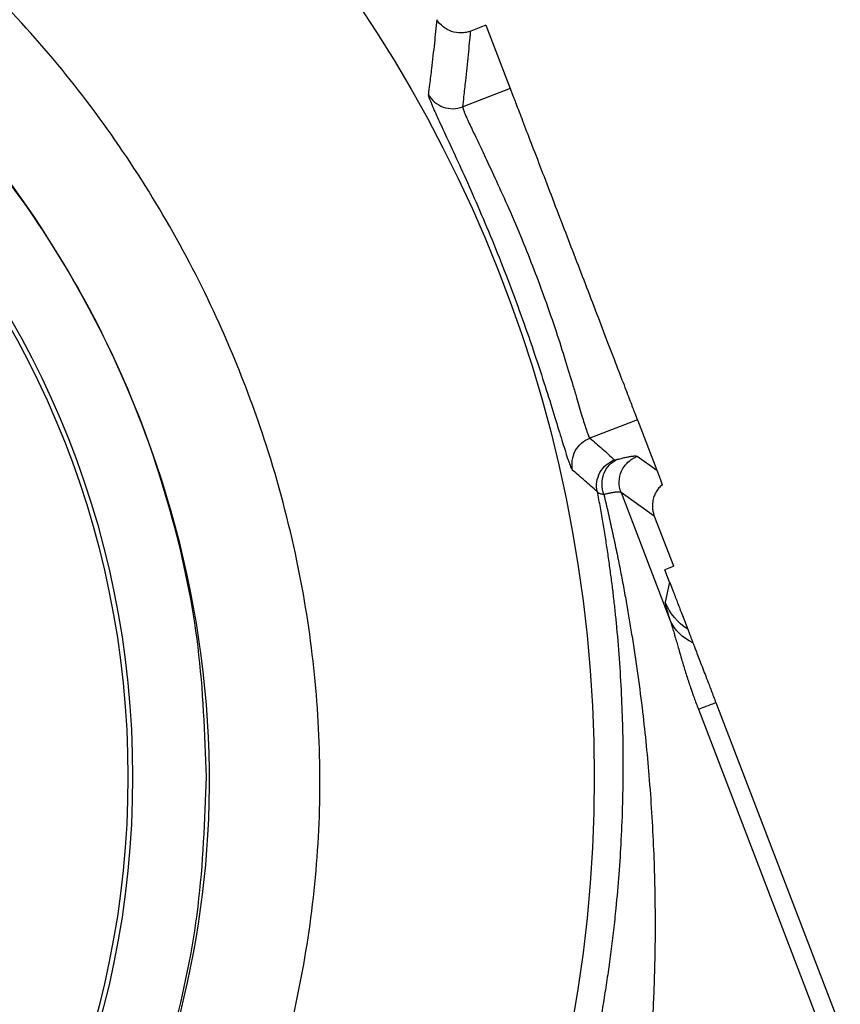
# Model space of a CAD drawing. Header units: inches. Extents: x 0.6 to 16.3, y 0.2 to 11.5.
# Tile 10 of 24: x 5.2 to 6.3, y 7.6 to 9. Entities that reach past the tile are written whole.
import ezdxf

# ---------------------------------------------------------------- set-up
doc = ezdxf.new("R2010")
doc.units = ezdxf.units.IN
doc.header["$MEASUREMENT"] = 0

msp = doc.modelspace()

# ---------------------------------------------------------------- linework, layer by layer
at = {"color": 7, "linetype": 'Continuous', "lineweight": 25}
for p, q in [((5.8347, 9.0052), (5.813, 8.9968)), ((5.8347, 9.0052), (5.8694, 8.9148)), ((5.8694, 8.9148), (5.8017, 8.8888)), ((6.0507, 8.4424), (5.9831, 8.4165)), ((6.0507, 8.4424), (6.0782, 8.3707)), ((6.0504, 8.3904), (6.0782, 8.3707)), ((6.0274, 8.3388), (6.0972, 8.157)), ((6.0748, 8.3052), (6.0274, 8.3388)), ((6.0748, 8.3052), (6.102, 8.2344)), ((6.1017, 8.2331), (6.0899, 8.2286)), ((6.102, 8.2344), (6.1017, 8.2331)), ((6.0967, 8.2109), (6.0899, 8.2286)), ((6.0967, 8.2109), (6.0904, 8.1826)), ((6.1626, 8.0392), (6.3401, 7.577)), ((6.1377, 8.0296), (6.3151, 7.5674))]:
    msp.add_line(p, q, dxfattribs=at)
for radius in [1.9709, 1.3127, 1.306]:
    msp.add_circle((4.0182, 7.9332), radius, dxfattribs=at)
for points, knots in [([(2.4381, 7.9332), (2.4381, 7.94), (2.4382, 7.9536), (2.4387, 7.9745), (2.4394, 7.9959), (2.4405, 8.0179), (2.442, 8.0404), (2.4439, 8.0635), (2.4476, 8.1022), (2.4551, 8.161), (2.4688, 8.2368), (2.4869, 8.3144), (2.508, 8.388), (2.5327, 8.4611), (2.5707, 8.558), (2.6266, 8.675), (2.7042, 8.8047), (2.7947, 8.9293), (2.8972, 9.0456), (3.0137, 9.1537), (3.1373, 9.2474), (3.2701, 9.3281), (3.4106, 9.3942), (3.5571, 9.4456), (3.7577, 9.4943), (4.0159, 9.5186), (4.274, 9.4941), (4.4497, 9.4517), (4.548, 9.4203), (4.649, 9.3825), (4.7663, 9.3276), (4.8995, 9.2477), (5.0203, 9.1575), (5.1345, 9.0523), (5.2378, 8.9364), (5.3298, 8.8106), (5.4092, 8.6772), (5.4734, 8.5419), (5.527, 8.397), (5.5668, 8.2472), (5.5919, 8.089), (5.6007, 7.9346), (5.5934, 7.78), (5.5701, 7.627), (5.5316, 7.477), (5.4783, 7.3301), (5.4115, 7.19), (5.3345, 7.0616), (5.2441, 6.9368), (5.1411, 6.8203), (5.0228, 6.7112), (4.9076, 6.6248), (4.7752, 6.5434), (4.6288, 6.4725), (4.4712, 6.4176), (4.3243, 6.382), (4.1781, 6.3596), (4.0744, 6.3538), (3.9669, 6.3536), (3.863, 6.3584), (3.7092, 6.381), (3.5583, 6.4191), (3.4118, 6.4719), (3.2713, 6.5386), (3.1382, 6.6184), (3.0137, 6.7105), (2.8989, 6.8143), (2.7951, 6.9291), (2.707, 7.0482), (2.6262, 7.1808), (2.5683, 7.3007), (2.5288, 7.4037), (2.5047, 7.4775), (2.4849, 7.549), (2.4689, 7.6208), (2.4553, 7.6973), (2.4459, 7.7706), (2.4407, 7.8383), (2.4387, 7.886), (2.4382, 7.9156), (2.4381, 7.9294), (2.4381, 7.9332)], [0, 0, 0, 0, 0.002041, 0.004142, 0.006303, 0.008523, 0.010803, 0.013143, 0.015542, 0.02255, 0.03108, 0.03886, 0.046636, 0.054253, 0.062217, 0.078117, 0.09343, 0.107875, 0.124663, 0.140275, 0.155893, 0.171544, 0.187199, 0.202817, 0.218423, 0.249606, 0.280797, 0.296405, 0.30421, 0.312017, 0.329059, 0.343302, 0.358958, 0.374592, 0.390225, 0.405864, 0.421675, 0.437144, 0.451122, 0.468372, 0.483955, 0.499527, 0.515112, 0.530696, 0.546291, 0.561906, 0.577901, 0.593188, 0.607163, 0.624489, 0.640139, 0.655803, 0.667989, 0.687134, 0.704906, 0.718383, 0.732818, 0.749627, 0.749733, 0.765368, 0.781034, 0.796718, 0.812392, 0.828089, 0.843694, 0.859302, 0.874872, 0.890449, 0.90607, 0.919648, 0.937373, 0.946271, 0.953027, 0.960867, 0.968708, 0.975284, 0.98439, 0.991029, 0.995844, 0.998834, 1, 1, 1, 1]), ([(2.5957, 7.9332), (2.5957, 8.4446), (2.8964, 8.9486), (3.7985, 9.4266), (4.3679, 9.4017), (5.2124, 8.8543), (5.4673, 8.3474), (5.4118, 7.3978), (5.1536, 6.9625), (4.4623, 6.5356), (4.0908, 6.4686), (3.4661, 6.5926), (3.2084, 6.7311), (2.8509, 7.089), (2.7283, 7.2912), (2.6175, 7.6466), (2.5957, 7.791), (2.5957, 7.9332)], [37.811734, 37.811734, 37.811734, 37.811734, 44.340812, 44.340812, 50.733832, 50.733832, 57.075598, 57.075598, 62.845492, 62.845492, 67.352205, 67.352205, 70.901125, 70.901125, 73.807182, 73.807182, 75.623468, 75.623468, 75.623468, 75.623468]), ([(5.4363, 7.9332), (5.434, 7.9951), (5.4293, 8.1188), (5.3916, 8.3013), (5.3322, 8.4775), (5.2498, 8.6443), (5.1465, 8.799), (5.0238, 8.9388), (4.8839, 9.0615), (4.7293, 9.1648), (4.5624, 9.2471), (4.3863, 9.3069), (4.2038, 9.3432), (4.0182, 9.3554), (3.8326, 9.3432), (3.6501, 9.3069), (3.4739, 9.2472), (3.3074, 9.1646), (3.1574, 9.0664), (3.0716, 8.9871), (3.0313, 8.9499)], [0, 0, 0, 0, 0.05591, 0.111819, 0.167729, 0.223638, 0.279548, 0.335458, 0.391367, 0.447277, 0.503187, 0.559096, 0.615006, 0.670915, 0.726825, 0.782735, 0.838644, 0.894554, 0.950464, 1, 1, 1, 1]), ([(5.7646, 9.0131), (5.7635, 9.002), (5.7624, 8.9908), (5.7599, 8.9676), (5.7585, 8.9555), (5.7562, 8.9358), (5.7553, 8.9282), (5.7538, 8.916), (5.7532, 8.9113), (5.7526, 8.9066)], [0.95513045, 0.95513045, 0.95513045, 0.95513045, 0.96620622, 0.96620622, 0.97833367, 0.97833367, 0.98591333, 0.98591333, 0.99065061, 0.99065061, 0.99065061, 0.99065061]), ([(5.813, 8.9968), (5.8108, 8.996), (5.8086, 8.9954), (5.8041, 8.9945), (5.8018, 8.9942), (5.7948, 8.9941), (5.7902, 8.9948), (5.7814, 8.9977), (5.7774, 9), (5.7701, 9.0058), (5.7671, 9.0092), (5.7646, 9.0131)], [0, 0, 0, 0, 0.125, 0.125, 0.25, 0.25, 0.5, 0.5, 0.75, 0.75, 1, 1, 1, 1]), ([(5.8017, 8.8888), (5.8023, 8.8936), (5.8029, 8.8984), (5.8043, 8.9108), (5.8051, 8.9185), (5.8073, 8.9384), (5.8086, 8.9507), (5.8109, 8.9743), (5.8119, 8.9855), (5.8129, 8.9968)], [0.95513045, 0.95513045, 0.95513045, 0.95513045, 0.95986774, 0.95986774, 0.96744739, 0.96744739, 0.97957484, 0.97957484, 0.99063736, 0.99063736, 0.99063736, 0.99063736]), ([(5.7526, 8.9066), (5.7525, 8.9064), (5.7525, 8.906), (5.7527, 8.9052), (5.7529, 8.9042), (5.7533, 8.9029), (5.7537, 8.9014), (5.7543, 8.8998), (5.7551, 8.8979), (5.7559, 8.8958), (5.7569, 8.8935), (5.7579, 8.8909), (5.7591, 8.8882), (5.7604, 8.8852), (5.7644, 8.8763), (5.7726, 8.8585), (5.7878, 8.826), (5.8057, 8.7868), (5.8255, 8.742), (5.8459, 8.6935), (5.866, 8.6427), (5.885, 8.5915), (5.9024, 8.5417), (5.9177, 8.4951), (5.9306, 8.454), (5.9411, 8.4195), (5.9473, 8.3995), (5.9508, 8.3887), (5.9526, 8.3836), (5.9541, 8.3793), (5.9554, 8.3758), (5.9566, 8.3731), (5.9576, 8.3712), (5.9581, 8.3707), (5.9584, 8.3704)], [0, 0, 0, 0, 0.0096667, 0.0193087, 0.0289343, 0.0385519, 0.0481697, 0.057796, 0.0674391, 0.0771073, 0.0868086, 0.0965512, 0.1063431, 0.116192, 0.1261056, 0.1893676, 0.2513898, 0.3131687, 0.3756612, 0.4380555, 0.4996447, 0.5612232, 0.6237945, 0.6862178, 0.7481673, 0.8106842, 0.87356, 0.8916826, 0.9096966, 0.9276548, 0.9456109, 0.9636185, 0.9817307, 1, 1, 1, 1]), ([(5.8694, 8.9148), (5.8694, 8.9147), (5.8695, 8.9144), (5.8698, 8.9137), (5.8701, 8.9128), (5.8706, 8.9117), (5.8711, 8.9104), (5.872, 8.9078), (5.8738, 8.9032), (5.877, 8.895), (5.8809, 8.8848), (5.8873, 8.8681), (5.8971, 8.8425), (5.9114, 8.8054), (5.9272, 8.7642), (5.9436, 8.7214), (5.96, 8.6786), (5.9765, 8.6358), (5.9929, 8.5931), (6.0087, 8.5518), (6.0229, 8.5147), (6.0328, 8.4891), (6.0392, 8.4725), (6.0431, 8.4622), (6.0462, 8.4541), (6.0483, 8.4488), (6.0496, 8.4454), (6.0503, 8.4434), (6.0506, 8.4428), (6.0507, 8.4424)], [0, 0, 0, 0, 0.009781, 0.019544, 0.029298, 0.039051, 0.048811, 0.058587, 0.089502, 0.120435, 0.152548, 0.18468, 0.250112, 0.315544, 0.379711, 0.441491, 0.500003, 0.558515, 0.620295, 0.684463, 0.749895, 0.815327, 0.84744, 0.879571, 0.910486, 0.941419, 0.960946, 0.98045, 1, 1, 1, 1]), ([(5.8017, 8.8888), (5.8017, 8.8887), (5.8017, 8.8883), (5.8018, 8.8874), (5.8021, 8.8864), (5.8025, 8.885), (5.8031, 8.8834), (5.8038, 8.8815), (5.8047, 8.8793), (5.8057, 8.8769), (5.8069, 8.8741), (5.8083, 8.8709), (5.8107, 8.8658), (5.8144, 8.8578), (5.8198, 8.8464), (5.8263, 8.8329), (5.8358, 8.813), (5.8495, 8.7836), (5.8674, 8.7437), (5.8857, 8.7009), (5.9033, 8.657), (5.9197, 8.6127), (5.9348, 8.5686), (5.9482, 8.5269), (5.9575, 8.496), (5.9638, 8.4748), (5.968, 8.4603), (5.9716, 8.4481), (5.9745, 8.4385), (5.9767, 8.4316), (5.9784, 8.4265), (5.9799, 8.4224), (5.9812, 8.4194), (5.9822, 8.4173), (5.9828, 8.4168), (5.9831, 8.4165)], [0, 0, 0, 0, 0.010468, 0.021113, 0.031935, 0.042935, 0.054113, 0.06547, 0.077006, 0.08872, 0.100615, 0.112689, 0.124942, 0.155273, 0.187549, 0.215198, 0.249899, 0.312176, 0.37468, 0.440774, 0.499782, 0.55881, 0.624961, 0.687514, 0.749775, 0.783681, 0.812189, 0.844837, 0.8748, 0.896426, 0.917746, 0.938762, 0.959474, 0.979886, 1, 1, 1, 1]), ([(5.9831, 8.4165), (5.9889, 8.4113), (6.0007, 8.401), (6.0123, 8.3906), (6.0181, 8.3854)], [0, 0, 0, 0, 0.498668, 1, 1, 1, 1]), ([(6.0181, 8.3854), (6.0181, 8.3854), (6.0182, 8.3854), (6.0183, 8.3853), (6.0185, 8.3853), (6.019, 8.3853), (6.0195, 8.3854), (6.0207, 8.3857), (6.0215, 8.3858), (6.0224, 8.3861)], [0, 0, 0, 0, 0.00873285, 0.00873285, 0.02270541, 0.02270541, 0.04506151, 0.04506151, 0.06986281, 0.06986281, 0.06986281, 0.06986281]), ([(6.0224, 8.3861), (6.0235, 8.3864), (6.0258, 8.387), (6.029, 8.3878), (6.032, 8.3885), (6.0348, 8.3891), (6.0374, 8.3896), (6.0397, 8.3901), (6.0424, 8.3905), (6.0451, 8.3909), (6.0476, 8.391), (6.0495, 8.3909), (6.0501, 8.3906), (6.0504, 8.3904)], [0, 0, 0, 0, 0.071585, 0.143018, 0.214358, 0.285665, 0.356999, 0.428419, 0.499986, 0.625079, 0.749899, 0.874765, 1, 1, 1, 1]), ([(6.0274, 8.3388), (6.0256, 8.3437), (6.0247, 8.3489), (6.025, 8.3594), (6.0261, 8.3646), (6.0304, 8.3741), (6.0335, 8.3785), (6.0411, 8.3857), (6.0456, 8.3885), (6.0504, 8.3904)], [0, 0, 0, 0, 0.25, 0.25, 0.5, 0.5, 0.75, 0.75, 1, 1, 1, 1]), ([(5.9932, 8.3401), (5.9874, 8.3452), (5.9759, 8.3553), (5.9642, 8.3654), (5.9584, 8.3704)], [0, 0, 0, 0, 0.50212, 1, 1, 1, 1]), ([(6.0782, 8.3707), (6.0789, 8.3691), (6.0801, 8.3659), (6.082, 8.3608), (6.0841, 8.3555), (6.0855, 8.3518), (6.0862, 8.35)], [0, 0, 0, 0, 0.2554749, 0.5072983, 0.7554725, 1, 1, 1, 1]), ([(6.0861, 8.3501), (6.0853, 8.3493), (6.0836, 8.3478), (6.0813, 8.3453), (6.0792, 8.3425), (6.0773, 8.3396), (6.0757, 8.3364), (6.0743, 8.333), (6.0732, 8.3294), (6.0725, 8.3254), (6.0721, 8.3209), (6.0722, 8.316), (6.073, 8.3106), (6.0742, 8.3071), (6.0748, 8.3052)], [0, 0, 0, 0, 0.067685, 0.13665, 0.206866, 0.278316, 0.351009, 0.425005, 0.500378, 0.581378, 0.671895, 0.771883, 0.881258, 1, 1, 1, 1]), ([(5.9932, 8.3401), (5.9947, 8.3324), (5.9975, 8.3174), (6.0014, 8.2948), (6.0051, 8.2726), (6.0084, 8.2507), (6.0114, 8.2292), (6.0142, 8.208), (6.0167, 8.1871), (6.019, 8.1665), (6.0237, 8.1193), (6.0287, 8.0468), (6.0309, 7.9458), (6.0283, 7.8461), (6.0224, 7.768), (6.0167, 7.7148), (6.013, 7.6845), (6.009, 7.6548), (6.0046, 7.6257), (5.9999, 7.5972), (5.995, 7.5694), (5.9914, 7.5511), (5.9896, 7.542)], [0, 0, 0, 0, 0.029962, 0.059402, 0.08832, 0.116718, 0.144596, 0.171956, 0.198797, 0.22512, 0.250928, 0.379895, 0.500729, 0.630331, 0.750754, 0.788644, 0.825745, 0.862073, 0.897645, 0.932477, 0.966589, 1, 1, 1, 1]), ([(6.0029, 8.3358), (6.001, 8.336), (5.9993, 8.3363), (5.9966, 8.3371), (5.9956, 8.3376), (5.9944, 8.3385), (5.994, 8.3389), (5.9935, 8.3395), (5.9933, 8.3398), (5.9932, 8.3401)], [0, 0, 0, 0, 0.0248013, 0.0248013, 0.04715739, 0.04715739, 0.06112996, 0.06112996, 0.06986281, 0.06986281, 0.06986281, 0.06986281]), ([(6.0274, 8.3388), (6.0273, 8.3389), (6.0269, 8.3391), (6.0261, 8.3393), (6.0252, 8.3394), (6.024, 8.3395), (6.0227, 8.3394), (6.0213, 8.3393), (6.0197, 8.3392), (6.0181, 8.3389), (6.0163, 8.3387), (6.0145, 8.3383), (6.0126, 8.338), (6.0107, 8.3376), (6.0088, 8.3372), (6.0068, 8.3367), (6.0049, 8.3363), (6.0035, 8.336), (6.0029, 8.3358)], [0, 0, 0, 0, 0.078898, 0.15561, 0.230135, 0.302474, 0.372627, 0.440593, 0.506373, 0.569966, 0.631373, 0.690593, 0.747627, 0.802475, 0.855136, 0.90561, 0.953898, 1, 1, 1, 1]), ([(6.0029, 8.3358), (6.005, 8.3269), (6.0091, 8.3094), (6.0149, 8.2832), (6.0204, 8.2576), (6.0255, 8.2325), (6.0302, 8.2078), (6.0346, 8.1837), (6.0387, 8.1601), (6.047, 8.1099), (6.0576, 8.0352), (6.068, 7.9326), (6.0743, 7.832), (6.0761, 7.7514), (6.0759, 7.6943), (6.0752, 7.6589), (6.074, 7.6244), (6.0725, 7.5908), (6.0705, 7.5583), (6.0689, 7.5369), (6.0681, 7.5264)], [0, 0, 0, 0, 0.034175, 0.067613, 0.100313, 0.132276, 0.163501, 0.193989, 0.22374, 0.252754, 0.383684, 0.503698, 0.633229, 0.753532, 0.797649, 0.840545, 0.882224, 0.922689, 0.961946, 1, 1, 1, 1]), ([(6.0967, 8.2109), (6.0968, 8.2107), (6.097, 8.2101), (6.0973, 8.2093), (6.0976, 8.2086), (6.0979, 8.2078), (6.0982, 8.207), (6.0985, 8.2062), (6.0989, 8.2054), (6.0992, 8.2045), (6.0995, 8.2037), (6.0998, 8.2029), (6.1002, 8.202), (6.1005, 8.2011), (6.1008, 8.2002), (6.1012, 8.1994), (6.1015, 8.1985), (6.1023, 8.1965), (6.1034, 8.1934), (6.1049, 8.1895), (6.1065, 8.1855), (6.1088, 8.1795), (6.1117, 8.1719), (6.1152, 8.1628), (6.1189, 8.1531), (6.1213, 8.1469), (6.1226, 8.1436)], [0, 0, 0, 0, 0.001753, 0.003661, 0.005827, 0.00832, 0.011186, 0.014454, 0.018147, 0.022276, 0.026854, 0.031886, 0.037379, 0.043337, 0.049764, 0.056661, 0.064031, 0.071875, 0.108516, 0.15287, 0.204977, 0.264856, 0.40639, 0.576068, 0.773929, 1, 1, 1, 1]), ([(6.0904, 8.1826), (6.0903, 8.1825), (6.0903, 8.1822), (6.0904, 8.1814), (6.0906, 8.1798), (6.0911, 8.1776), (6.0917, 8.1751), (6.0924, 8.1728), (6.0933, 8.1696), (6.0948, 8.1645), (6.0963, 8.1597), (6.0972, 8.157)], [0, 0, 0, 0, 0.064682, 0.147308, 0.248939, 0.406653, 0.500055, 0.560465, 0.663851, 0.810501, 1, 1, 1, 1]), ([(6.0972, 8.157), (6.0976, 8.1559), (6.0984, 8.1535), (6.0996, 8.1497), (6.1011, 8.1447), (6.1028, 8.1389), (6.1044, 8.1334), (6.1057, 8.129), (6.1071, 8.1241), (6.1087, 8.1185), (6.111, 8.1106), (6.1141, 8.0996), (6.1178, 8.0872), (6.1211, 8.077), (6.123, 8.071), (6.1249, 8.0654), (6.1277, 8.0571), (6.132, 8.0448), (6.1356, 8.0352), (6.1377, 8.0297)], [0, 0, 0, 0, 0.0367546, 0.0742932, 0.1135146, 0.1812162, 0.2314088, 0.2577319, 0.291739, 0.3528889, 0.3938462, 0.4775658, 0.6051767, 0.6700243, 0.702222, 0.7353883, 0.7926502, 0.8798388, 1, 1, 1, 1]), ([(6.1226, 8.1436), (6.1226, 8.1435), (6.1228, 8.1431), (6.123, 8.1424), (6.1234, 8.1414), (6.1238, 8.1403), (6.1244, 8.139), (6.1251, 8.1369), (6.1263, 8.1339), (6.1279, 8.1296), (6.1292, 8.1262), (6.1299, 8.1245)], [0, 0, 0, 0, 0.083673, 0.167006, 0.250154, 0.333276, 0.416526, 0.500063, 0.666838, 0.833061, 1, 1, 1, 1]), ([(6.1299, 8.1245), (6.1302, 8.1238), (6.1307, 8.1223), (6.1317, 8.1199), (6.1327, 8.1172), (6.1338, 8.1144), (6.1349, 8.1114), (6.1369, 8.1063), (6.1399, 8.0986), (6.1439, 8.0879), (6.1483, 8.0766), (6.1524, 8.066), (6.1561, 8.0563), (6.1593, 8.0478), (6.1615, 8.0421), (6.1626, 8.0392)], [0, 0, 0, 0, 0.038225, 0.076998, 0.116444, 0.156677, 0.197809, 0.239943, 0.358119, 0.481779, 0.606107, 0.733151, 0.821727, 0.910548, 1, 1, 1, 1]), ([(6.1377, 8.0296), (6.1396, 8.0304), (6.1428, 8.0316), (6.1513, 8.0348), (6.1566, 8.0369), (6.1626, 8.0392)], [0, 0, 0, 0, 0.5, 0.5, 1, 1, 1, 1]), ([(5.0292, 6.9399), (5.0684, 6.9823), (5.1497, 7.0701), (5.2496, 7.2224), (5.3322, 7.3889), (5.3916, 7.5652), (5.4293, 7.7476), (5.434, 7.8713), (5.4363, 7.9332)], [0, 0, 0, 0, 0.157144, 0.325715, 0.494286, 0.662858, 0.831429, 1, 1, 1, 1])]:
    msp.add_open_spline(points, degree=3, knots=knots, dxfattribs=at)
for points in [[(5.7526, 8.9066), (5.7572, 8.8983), (5.7726, 8.8853), (5.7929, 8.8854), (5.8017, 8.8888)], [(5.9584, 8.3704), (5.9563, 8.3796), (5.9591, 8.3997), (5.9742, 8.4131), (5.9831, 8.4165)], [(5.9932, 8.3401), (5.9914, 8.3492), (5.9943, 8.3689), (6.0093, 8.382), (6.0181, 8.3854)], [(6.0029, 8.3358), (5.9994, 8.3455), (5.9995, 8.3676), (6.0137, 8.3825), (6.0224, 8.3861)], [(6.1024, 8.2334), (6.1023, 8.2337), (6.1021, 8.234), (6.102, 8.2344)], [(6.1226, 8.1437), (6.1081, 8.1528), (6.0966, 8.1667), (6.0904, 8.1826)], [(6.1299, 8.1245), (6.1148, 8.1313), (6.103, 8.143), (6.0972, 8.157)]]:
    msp.add_open_spline(points, degree=3, dxfattribs=at)

doc.saveas('drawing.dxf')
